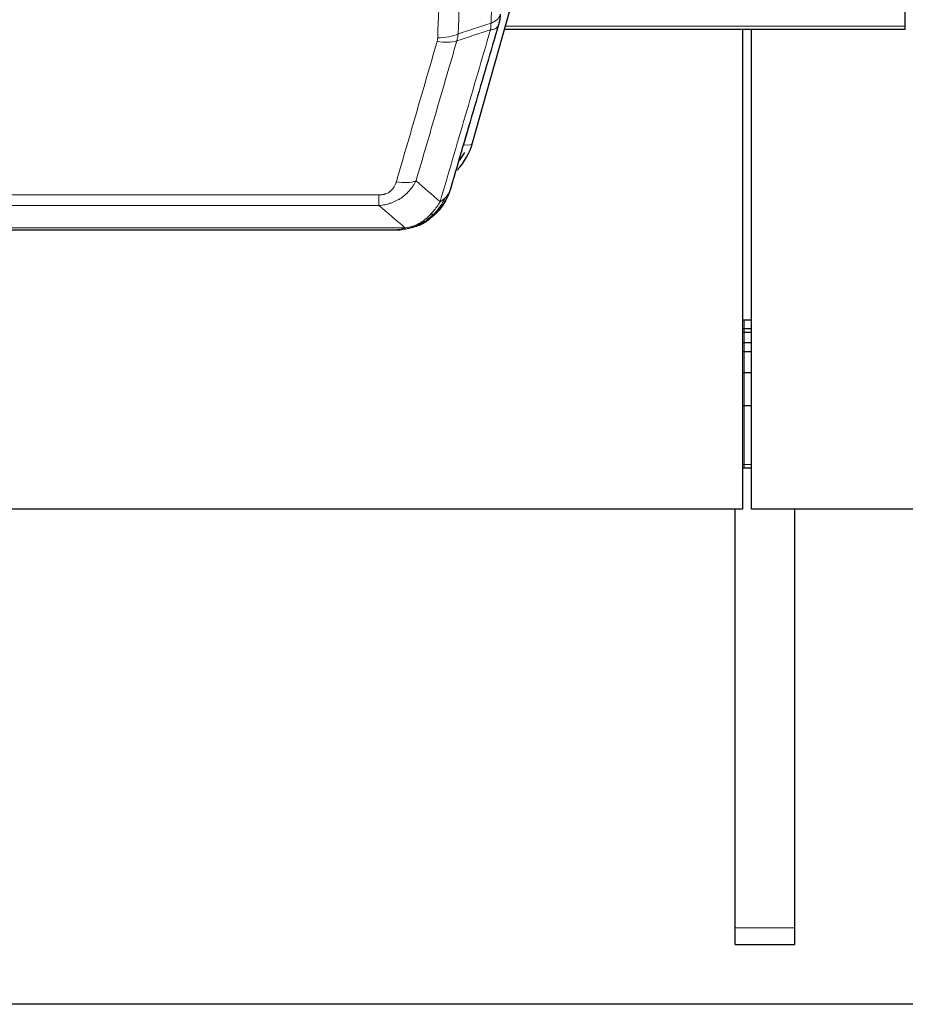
# Model space of a CAD drawing. Header units: inches. Extents: x 0 to 29700, y -16 to 21000.
# Tile 25 of 256: x 4094 to 4391, y 8260 to 8590. Entities that reach past the tile are written whole.
import ezdxf

# ---------------------------------------------------------------- set-up
doc = ezdxf.new("R2010")
doc.units = ezdxf.units.IN
doc.layers.add('1', color=7, linetype='Continuous', true_color=0xffffff)

msp = doc.modelspace()

# ---------------------------------------------------------------- linework, layer by layer
at = {"layer": '1', "color": 2, "linetype": 'Continuous', "lineweight": 25}
for p, q in [((4390.901, 8587.645), (4390.901, 8747.126)), ((4245.955, 8548.444), (4268.129, 8627.331)), ((4256.682, 8586.615), (4390.901, 8586.615)), ((4336.401, 8586.615), (4336.401, 8425.68)), ((4339.401, 8425.68), (4339.401, 8586.615)), ((4390.901, 8586.615), (4390.901, 8587.645)), ((4002.841, 8519.353), (4220.962, 8519.353)), ((4227.904, 8520.829), (4228.004, 8520.857)), ((4336.385, 8489.165), (4336.901, 8489.165)), ((4336.901, 8489.165), (4339.417, 8489.165)), ((4336.385, 8486.304), (4336.901, 8486.304)), ((4336.901, 8486.304), (4339.417, 8486.304)), ((4336.385, 8484.997), (4336.901, 8484.997)), ((4336.901, 8484.997), (4339.417, 8484.997)), ((4336.385, 8481.6), (4336.901, 8481.6)), ((4336.901, 8481.6), (4339.417, 8481.6)), ((4336.385, 8478.552), (4336.901, 8478.552)), ((4336.901, 8478.552), (4339.417, 8478.552)), ((4336.385, 8471.553), (4336.901, 8471.553)), ((4336.901, 8471.553), (4339.417, 8471.553)), ((4336.385, 8460.466), (4336.901, 8460.466)), ((4336.901, 8460.466), (4339.417, 8460.466)), ((4336.385, 8439.583), (4336.901, 8439.583)), ((4336.901, 8439.583), (4339.417, 8439.583)), ((4336.401, 8425.68), (3243.623, 8425.68)), ((4333.901, 8285.38), (4333.901, 8425.678)), ((4333.901, 8285.38), (4333.901, 8425.678)), ((5456.401, 8425.68), (4339.401, 8425.68)), ((4353.901, 8285.38), (4353.901, 8425.678)), ((4353.901, 8285.38), (4353.901, 8425.678)), ((4333.901, 8279.722), (4333.901, 8285.38)), ((4333.901, 8279.722), (4333.901, 8285.38)), ((4353.901, 8279.722), (4353.901, 8285.38)), ((4353.901, 8279.722), (4353.901, 8285.38)), ((4333.901, 8279.722), (4353.901, 8279.722)), ((4333.901, 8279.722), (4353.901, 8279.722)), ((7092.741, 8259.722), (3518.062, 8259.722)), ((7092.741, 8259.722), (3518.062, 8259.722))]:
    msp.add_line(p, q, dxfattribs=at)
at = {"layer": '1', "color": 110, "linetype": 'Continuous', "lineweight": 13}
for p, q in [((4256.969, 8587.645), (4390.901, 8587.645)), ((4243.067, 8547.871), (4247.792, 8564.682)), ((4009.23, 8531.017), (4214.573, 8531.017)), ((4214.573, 8527.483), (4214.573, 8531.017)), ((4214.573, 8527.483), (4009.23, 8527.483)), ((4000.499, 8520.015), (4223.304, 8520.015)), ((4228.004, 8520.857), (4228.072, 8521.014)), ((4336.901, 8489.165), (4336.901, 8486.304)), ((4336.901, 8486.304), (4336.901, 8484.997)), ((4336.901, 8484.997), (4336.901, 8481.6)), ((4336.901, 8481.6), (4336.901, 8478.552)), ((4336.901, 8478.552), (4336.901, 8471.553)), ((4336.901, 8471.553), (4336.901, 8460.466)), ((4336.901, 8460.466), (4336.901, 8440.679)), ((4336.385, 8440.679), (4336.901, 8440.679)), ((4336.901, 8440.679), (4336.901, 8439.583)), ((4336.901, 8440.679), (4339.417, 8440.679)), ((4333.901, 8285.38), (4353.901, 8285.38)), ((4333.901, 8285.38), (4353.901, 8285.38))]:
    msp.add_line(p, q, dxfattribs=at)
for centre, major_axis, ratio, start_param, end_param in [((4234.268, 8589.294), (-9.994, 0.345), 0.559112, 1.5901207, 2.34753), ((4234.081, 8588.121), (-9.604, 2.788), 0.5442898, 1.7274916, 2.473129), ((4243.067, 8549.256), (2.888, -0.812), 0.4480327, 4.837666, 6.2831701), ((4220.42, 8541.238), (9.598, -2.808), 0.562843, 4.8755761, 5.6185342)]:
    msp.add_ellipse(centre, major_axis=major_axis, ratio=ratio, start_param=start_param, end_param=end_param, dxfattribs=at)
at = {"layer": '1', "color": 2, "linetype": 'Continuous', "lineweight": 25}
for centre, major_axis, ratio, start_param, end_param in [((4219.76, 8554.458), (27.014, -0.465), 0.8900028, 5.6223729, 6.0539117), ((4219.487, 8556.421), (27.01, -0.107), 0.887218, 5.6723676, 5.8008547)]:
    msp.add_ellipse(centre, major_axis=major_axis, ratio=ratio, start_param=start_param, end_param=end_param, dxfattribs=at)
at = {"layer": '1', "color": 110, "linetype": 'Continuous', "lineweight": 13}
for points, knots in [([(4252.133, 8588.635), (4252.188, 8590.247), (4252.244, 8591.86), (4252.356, 8595.089), (4252.525, 8599.937), (4252.92, 8611.272), (4253.264, 8621.031), (4253.957, 8640.608), (4254.897, 8666.864), (4256.356, 8706.709), (4257.36, 8733.579), (4257.934, 8748.781), (4257.998, 8750.471), (4258.126, 8753.854), (4258.319, 8758.931), (4258.77, 8770.802), (4259.161, 8781.016), (4259.49, 8789.551), (4259.556, 8791.259), (4259.688, 8794.677), (4259.886, 8799.807), (4260.351, 8811.799), (4260.754, 8822.115), (4261.566, 8842.797), (4262.663, 8870.505), (4263.79, 8898.478), (4264.362, 8912.531)], [0, 0, 0, 0, 0.015625, 0.015625, 0.03125, 0.0625, 0.125, 0.125, 0.25, 0.375, 0.5, 0.5, 0.515625, 0.515625, 0.53125, 0.5625, 0.625, 0.625, 0.640625, 0.640625, 0.65625, 0.6875, 0.75, 0.75, 0.875, 1, 1, 1, 1]), ([(4234.268, 8583.7), (4234.706, 8596.414), (4235.596, 8621.992), (4236.517, 8647.871), (4237.219, 8667.394), (4237.455, 8673.921), (4237.931, 8687.012), (4238.171, 8693.576), (4238.896, 8713.325), (4239.387, 8726.562), (4240.011, 8743.198), (4240.136, 8746.529), (4240.387, 8753.199), (4240.766, 8763.217), (4241.148, 8773.272), (4241.919, 8793.43), (4242.961, 8820.439), (4244.569, 8861.343), (4245.669, 8888.873), (4246.227, 8902.703)], [0, 0, 0, 0, 0.125, 0.25, 0.25, 0.3125, 0.3125, 0.375, 0.375, 0.5, 0.5, 0.53125, 0.53125, 0.5625, 0.625, 0.625, 0.75, 0.875, 1, 1, 1, 1]), ([(4253.11, 8903.664), (4252.552, 8889.851), (4251.45, 8862.356), (4249.84, 8821.504), (4248.796, 8794.53), (4248.025, 8774.397), (4247.642, 8764.355), (4247.263, 8754.35), (4247.011, 8747.688), (4246.886, 8744.361), (4246.261, 8727.747), (4245.77, 8714.526), (4245.043, 8694.802), (4244.803, 8688.246), (4244.327, 8675.172), (4244.09, 8668.654), (4243.387, 8649.156), (4242.466, 8623.309), (4241.574, 8597.764), (4241.136, 8585.066)], [0, 0, 0, 0, 0.125, 0.25, 0.375, 0.375, 0.4375, 0.46875, 0.46875, 0.5, 0.5, 0.625, 0.625, 0.6875, 0.6875, 0.75, 0.75, 0.875, 1, 1, 1, 1]), ([(4252.133, 8588.635), (4252.145, 8588.64), (4252.171, 8588.649), (4252.209, 8588.664), (4252.247, 8588.678), (4252.285, 8588.693), (4252.323, 8588.708), (4252.362, 8588.724), (4252.4, 8588.74), (4252.439, 8588.756), (4252.478, 8588.772), (4252.516, 8588.788), (4252.555, 8588.805), (4252.594, 8588.822), (4252.633, 8588.84), (4252.672, 8588.857), (4252.711, 8588.875), (4252.751, 8588.893), (4252.79, 8588.912), (4252.829, 8588.931), (4252.868, 8588.95), (4252.907, 8588.969), (4252.947, 8588.989), (4252.986, 8589.009), (4253.025, 8589.029), (4253.064, 8589.05), (4253.103, 8589.071), (4253.142, 8589.092), (4253.181, 8589.114), (4253.22, 8589.136), (4253.259, 8589.158), (4253.298, 8589.18), (4253.337, 8589.203), (4253.376, 8589.226), (4253.414, 8589.25), (4253.453, 8589.273), (4253.491, 8589.298), (4253.53, 8589.322), (4253.568, 8589.347), (4253.606, 8589.372), (4253.643, 8589.397), (4253.681, 8589.423), (4253.719, 8589.449), (4253.756, 8589.476), (4253.793, 8589.503), (4253.83, 8589.53), (4253.867, 8589.557), (4253.903, 8589.585), (4253.939, 8589.613), (4253.975, 8589.642), (4254.011, 8589.671), (4254.046, 8589.7), (4254.081, 8589.729), (4254.116, 8589.759), (4254.151, 8589.79), (4254.185, 8589.82), (4254.219, 8589.851), (4254.253, 8589.883), (4254.286, 8589.914), (4254.321, 8589.949), (4254.358, 8589.985), (4254.397, 8590.025), (4254.434, 8590.064), (4254.471, 8590.104), (4254.507, 8590.144), (4254.542, 8590.184), (4254.576, 8590.224), (4254.609, 8590.265), (4254.642, 8590.306), (4254.674, 8590.347), (4254.705, 8590.388), (4254.735, 8590.429), (4254.764, 8590.471), (4254.792, 8590.513), (4254.82, 8590.554), (4254.846, 8590.596), (4254.872, 8590.639), (4254.897, 8590.681), (4254.921, 8590.724), (4254.944, 8590.766), (4254.966, 8590.809), (4254.988, 8590.852), (4255.008, 8590.895), (4255.028, 8590.938), (4255.047, 8590.982), (4255.065, 8591.025), (4255.082, 8591.069), (4255.098, 8591.112), (4255.113, 8591.156), (4255.127, 8591.2), (4255.141, 8591.244), (4255.153, 8591.288), (4255.165, 8591.332), (4255.176, 8591.376), (4255.186, 8591.421), (4255.195, 8591.465), (4255.203, 8591.51), (4255.21, 8591.554), (4255.217, 8591.599), (4255.22, 8591.629), (4255.222, 8591.643)], [0, 0, 0, 0, 0.0069372, 0.0139334, 0.0209887, 0.028103, 0.0352764, 0.0425088, 0.0498003, 0.0571509, 0.0645605, 0.0720292, 0.0795569, 0.0871437, 0.0947896, 0.1024945, 0.1102584, 0.1180815, 0.1259636, 0.1339048, 0.141905, 0.1499643, 0.1580827, 0.1662601, 0.1744966, 0.1827922, 0.1911468, 0.1995605, 0.2080333, 0.2165651, 0.225156, 0.233806, 0.2425151, 0.2512832, 0.2601104, 0.2689967, 0.277942, 0.2869465, 0.29601, 0.3051325, 0.3143142, 0.3235549, 0.3328547, 0.3422136, 0.3516315, 0.3611085, 0.3706446, 0.3802398, 0.3898941, 0.3996074, 0.4093798, 0.4192113, 0.4291019, 0.4390515, 0.4490602, 0.459128, 0.4692549, 0.4794409, 0.4896859, 0.4999901, 0.5124905, 0.524991, 0.5374914, 0.5499918, 0.5624922, 0.5749926, 0.587493, 0.5999934, 0.6124937, 0.6249941, 0.6374944, 0.6499948, 0.6624951, 0.6749954, 0.6874957, 0.699996, 0.7124963, 0.7249966, 0.7374968, 0.7499971, 0.7624973, 0.7749976, 0.7874978, 0.799998, 0.8124982, 0.8249984, 0.8374986, 0.8499988, 0.8624989, 0.8749991, 0.8874992, 0.8999993, 0.9124995, 0.9249996, 0.9374997, 0.9499998, 0.9624998, 0.9749999, 0.9875, 1, 1, 1, 1]), ([(4252.133, 8588.635), (4252.112, 8588.234), (4252.096, 8587.847), (4252.038, 8587.089), (4251.996, 8586.717), (4251.921, 8586.344)], [0, 0, 0, 0, 0.5, 0.5, 1, 1, 1, 1]), ([(4251.921, 8586.344), (4252.329, 8586.379), (4252.702, 8586.448), (4253.36, 8586.652), (4253.646, 8586.786), (4254.117, 8587.108), (4254.303, 8587.296), (4254.567, 8587.716), (4254.644, 8587.947), (4254.666, 8588.193)], [0, 0, 0, 0, 0.25, 0.25, 0.5, 0.5, 0.75, 0.75, 1, 1, 1, 1]), ([(4235.067, 8528.734), (4236.465, 8533.489), (4237.864, 8538.255), (4240.666, 8547.811), (4242.069, 8552.601), (4246.283, 8567.004), (4249.098, 8576.651), (4251.921, 8586.344)], [0, 0, 0, 0, 0.25, 0.25, 0.5, 0.5, 1, 1, 1, 1]), ([(4220.42, 8535.452), (4221.554, 8539.344), (4222.689, 8543.244), (4224.961, 8551.059), (4226.099, 8554.974), (4229.514, 8566.742), (4231.795, 8574.618), (4234.081, 8582.523)], [0, 0, 0, 0, 0.25, 0.25, 0.5, 0.5, 1, 1, 1, 1]), ([(4240.677, 8582.694), (4238.389, 8574.801), (4236.105, 8566.938), (4232.685, 8555.188), (4231.547, 8551.279), (4229.271, 8543.476), (4228.135, 8539.583), (4227, 8535.697)], [0, 0, 0, 0, 0.5, 0.5, 0.75, 0.75, 1, 1, 1, 1]), ([(4234.268, 8583.7), (4234.261, 8583.501), (4234.243, 8583.304), (4234.18, 8582.911), (4234.137, 8582.717), (4234.081, 8582.523)], [0, 0, 0, 0, 0.5, 0.5, 1, 1, 1, 1]), ([(4227, 8535.697), (4226.702, 8535.129), (4226.376, 8534.582), (4225.663, 8533.53), (4225.276, 8533.026), (4224.648, 8532.304), (4224.376, 8532.01), (4224.091, 8531.725), (4223.976, 8531.612), (4223.918, 8531.556), (4223.742, 8531.39), (4223.623, 8531.28), (4223.021, 8530.745), (4222.512, 8530.348), (4221.84, 8529.893), (4221.703, 8529.804), (4221.496, 8529.674), (4221.427, 8529.632), (4221.287, 8529.547), (4221.217, 8529.506), (4220.865, 8529.301), (4220.578, 8529.147), (4219.702, 8528.713), (4219.097, 8528.463), (4218.393, 8528.226), (4218.315, 8528.2), (4218.157, 8528.15), (4218.078, 8528.126), (4217.84, 8528.054), (4217.681, 8528.009), (4217.201, 8527.882), (4216.878, 8527.808), (4215.903, 8527.617), (4215.243, 8527.53), (4214.573, 8527.483)], [0, 0, 0, 0, 0.125, 0.125, 0.25, 0.25, 0.3125, 0.328125, 0.328125, 0.34375, 0.34375, 0.375, 0.375, 0.5, 0.5, 0.53125, 0.53125, 0.546875, 0.546875, 0.5625, 0.5625, 0.625, 0.625, 0.75, 0.75, 0.765625, 0.765625, 0.78125, 0.78125, 0.8125, 0.8125, 0.875, 0.875, 1, 1, 1, 1]), ([(4220.42, 8535.452), (4220.399, 8535.38), (4220.377, 8535.308), (4220.33, 8535.164), (4220.306, 8535.093), (4220.231, 8534.88), (4220.176, 8534.739), (4220.058, 8534.461), (4219.995, 8534.323), (4219.858, 8534.052), (4219.785, 8533.918), (4219.628, 8533.654), (4219.544, 8533.523), (4219.409, 8533.331), (4219.362, 8533.268), (4219.266, 8533.142), (4219.216, 8533.079), (4219.062, 8532.895), (4218.954, 8532.776), (4218.726, 8532.547), (4218.606, 8532.437), (4218.417, 8532.278), (4218.32, 8532.2), (4218.219, 8532.125), (4218.15, 8532.076), (4218.116, 8532.051), (4217.941, 8531.931), (4217.797, 8531.842), (4217.35, 8531.593), (4217.033, 8531.454), (4216.613, 8531.314), (4216.528, 8531.288), (4216.355, 8531.239), (4216.268, 8531.217), (4216.006, 8531.155), (4215.83, 8531.121), (4215.476, 8531.068), (4215.297, 8531.049), (4214.937, 8531.023), (4214.755, 8531.017), (4214.573, 8531.017)], [0, 0, 0, 0, 0.03125, 0.03125, 0.0625, 0.0625, 0.125, 0.125, 0.1875, 0.1875, 0.25, 0.25, 0.3125, 0.3125, 0.34375, 0.34375, 0.375, 0.375, 0.4375, 0.4375, 0.5, 0.5, 0.53125, 0.546875, 0.546875, 0.5625, 0.5625, 0.625, 0.625, 0.75, 0.75, 0.78125, 0.78125, 0.8125, 0.8125, 0.875, 0.875, 0.9375, 0.9375, 1, 1, 1, 1]), ([(4237.984, 8531.649), (4237.945, 8531.579), (4237.905, 8531.509), (4237.737, 8531.231), (4237.598, 8531.027), (4237.295, 8530.631), (4237.13, 8530.437), (4236.895, 8530.188), (4236.835, 8530.126), (4236.774, 8530.065)], [0, 0, 0, 0, 0.125, 0.125, 0.5, 0.5, 0.875, 0.875, 1, 1, 1, 1]), ([(4235.067, 8528.734), (4234.374, 8527.619), (4233.607, 8526.522), (4232.481, 8525.172), (4232.19, 8524.844), (4231.891, 8524.528)], [0, 0, 0, 0, 0.75, 0.75, 1, 1, 1, 1]), ([(4236.774, 8530.065), (4236.075, 8528.612), (4235.204, 8527.218), (4233.844, 8525.535), (4233.487, 8525.129), (4233.116, 8524.74)], [0, 0, 0, 0, 0.75, 0.75, 1, 1, 1, 1]), ([(4236.774, 8530.065), (4236.651, 8529.943), (4236.523, 8529.823), (4236.191, 8529.531), (4235.98, 8529.363), (4235.538, 8529.038), (4235.307, 8528.883), (4235.067, 8528.734)], [0, 0, 0, 0, 0.25, 0.25, 0.625, 0.625, 1, 1, 1, 1]), ([(4234.101, 8525.225), (4234.071, 8525.198), (4234.038, 8525.172), (4233.904, 8525.071), (4233.791, 8525.001), (4233.541, 8524.879), (4233.405, 8524.827), (4233.214, 8524.767), (4233.165, 8524.753), (4233.116, 8524.74)], [0, 0, 0, 0, 0.125, 0.125, 0.5, 0.5, 0.875, 0.875, 1, 1, 1, 1]), ([(4231.891, 8524.528), (4231.742, 8524.369), (4231.59, 8524.214), (4230.976, 8523.605), (4230.497, 8523.177), (4229.502, 8522.391), (4228.988, 8522.032), (4228.281, 8521.608), (4228.102, 8521.506), (4227.922, 8521.409)], [0, 0, 0, 0, 0.125, 0.125, 0.5, 0.5, 0.875, 0.875, 1, 1, 1, 1]), ([(4233.116, 8524.74), (4233.017, 8524.714), (4232.916, 8524.691), (4232.659, 8524.64), (4232.501, 8524.617), (4232.191, 8524.572), (4232.037, 8524.552), (4231.891, 8524.528)], [0, 0, 0, 0, 0.25, 0.25, 0.625, 0.625, 1, 1, 1, 1]), ([(4222.433, 8519.495), (4222.441, 8519.497), (4222.457, 8519.501), (4222.481, 8519.506), (4222.504, 8519.512), (4222.527, 8519.518), (4222.55, 8519.524), (4222.572, 8519.529), (4222.594, 8519.536), (4222.616, 8519.542), (4222.637, 8519.548), (4222.658, 8519.554), (4222.679, 8519.561), (4222.699, 8519.567), (4222.719, 8519.574), (4222.739, 8519.58), (4222.758, 8519.587), (4222.777, 8519.594), (4222.796, 8519.601), (4222.814, 8519.607), (4222.832, 8519.614), (4222.85, 8519.622), (4222.867, 8519.629), (4222.884, 8519.636), (4222.901, 8519.643), (4222.917, 8519.651), (4222.933, 8519.658), (4222.949, 8519.666), (4222.964, 8519.673), (4222.979, 8519.681), (4222.994, 8519.689), (4223.008, 8519.696), (4223.022, 8519.704), (4223.036, 8519.712), (4223.049, 8519.72), (4223.062, 8519.728), (4223.075, 8519.736), (4223.087, 8519.745), (4223.099, 8519.753), (4223.111, 8519.761), (4223.122, 8519.769), (4223.133, 8519.778), (4223.144, 8519.786), (4223.154, 8519.795), (4223.164, 8519.803), (4223.174, 8519.812), (4223.184, 8519.821), (4223.193, 8519.83), (4223.201, 8519.838), (4223.21, 8519.847), (4223.218, 8519.856), (4223.226, 8519.865), (4223.233, 8519.874), (4223.24, 8519.883), (4223.247, 8519.892), (4223.253, 8519.902), (4223.259, 8519.911), (4223.265, 8519.92), (4223.27, 8519.929), (4223.275, 8519.939), (4223.28, 8519.948), (4223.285, 8519.958), (4223.289, 8519.967), (4223.292, 8519.977), (4223.296, 8519.986), (4223.299, 8519.996), (4223.302, 8520.006), (4223.303, 8520.012), (4223.304, 8520.015)], [0, 0, 0, 0, 0.0185022, 0.0368847, 0.0551481, 0.073293, 0.0913199, 0.1092294, 0.1270222, 0.1446988, 0.1622598, 0.1797059, 0.1970378, 0.2142561, 0.2313614, 0.2483544, 0.265236, 0.2820066, 0.2986672, 0.3152184, 0.331661, 0.3479958, 0.3642235, 0.380345, 0.3963611, 0.4122725, 0.4280803, 0.4437851, 0.459388, 0.4748898, 0.4902915, 0.5055939, 0.5207981, 0.535905, 0.5509156, 0.565831, 0.5806521, 0.5953801, 0.6100159, 0.6245607, 0.6390157, 0.6533819, 0.6676604, 0.6818526, 0.6959596, 0.7099825, 0.7239227, 0.7377815, 0.75156, 0.7652597, 0.7788818, 0.7924277, 0.8058989, 0.8192966, 0.8326224, 0.8458776, 0.8590638, 0.8721825, 0.8852351, 0.8982233, 0.9111485, 0.9240124, 0.9368166, 0.9495628, 0.9622525, 0.9748874, 0.9874694, 1, 1, 1, 1]), ([(4227.922, 8521.409), (4227.562, 8521.214), (4227.194, 8521.038), (4225.7, 8520.411), (4224.524, 8520.117), (4223.304, 8520.015)], [0, 0, 0, 0, 0.25, 0.25, 1, 1, 1, 1]), ([(4228.072, 8521.014), (4228.074, 8521.044), (4228.072, 8521.077), (4228.059, 8521.162), (4228.043, 8521.218), (4227.995, 8521.321), (4227.962, 8521.37), (4227.922, 8521.409)], [0, 0, 0, 0, 0.25, 0.25, 0.625, 0.625, 1, 1, 1, 1])]:
    msp.add_open_spline(points, degree=3, knots=knots, dxfattribs=at)
at = {"layer": '1', "color": 2, "linetype": 'Continuous', "lineweight": 25}
for points, knots in [([(4255.222, 8591.643), (4255.222, 8591.633), (4255.22, 8591.593), (4255.217, 8591.507), (4255.21, 8591.367), (4255.198, 8591.175), (4255.18, 8590.928), (4255.151, 8590.629), (4255.109, 8590.278), (4255.065, 8589.978), (4255.027, 8589.747), (4255.001, 8589.604), (4254.975, 8589.465), (4254.948, 8589.329), (4254.921, 8589.198), (4254.893, 8589.071), (4254.865, 8588.948), (4254.837, 8588.828), (4254.808, 8588.713), (4254.78, 8588.601), (4254.751, 8588.494), (4254.723, 8588.39), (4254.694, 8588.29), (4254.675, 8588.225), (4254.666, 8588.193)], [0, 0, 0, 0, 0.0092499, 0.0337179, 0.073404, 0.128308, 0.1984299, 0.2837694, 0.3843264, 0.5001005, 0.5424888, 0.5838484, 0.6241794, 0.6634821, 0.7017567, 0.7390032, 0.7752221, 0.8104134, 0.8445775, 0.8777146, 0.909825, 0.9409091, 0.9709673, 1, 1, 1, 1]), ([(4254.666, 8588.193), (4251.98, 8578.982), (4249.3, 8569.812), (4245.29, 8556.119), (4243.954, 8551.565), (4241.286, 8542.479), (4239.954, 8537.946), (4238.623, 8533.423)], [0, 0, 0, 0, 0.5, 0.5, 0.75, 0.75, 1, 1, 1, 1]), ([(4237.984, 8531.649), (4237.372, 8529.909), (4236.476, 8528.221), (4234.946, 8526.185), (4234.536, 8525.694), (4234.101, 8525.225)], [0, 0, 0, 0, 0.75, 0.75, 1, 1, 1, 1]), ([(4238.623, 8533.423), (4238.617, 8533.401), (4238.605, 8533.357), (4238.587, 8533.291), (4238.569, 8533.226), (4238.551, 8533.161), (4238.532, 8533.096), (4238.513, 8533.031), (4238.494, 8532.966), (4238.475, 8532.902), (4238.456, 8532.838), (4238.437, 8532.775), (4238.417, 8532.711), (4238.397, 8532.648), (4238.377, 8532.586), (4238.357, 8532.523), (4238.337, 8532.461), (4238.317, 8532.399), (4238.296, 8532.337), (4238.275, 8532.276), (4238.255, 8532.215), (4238.234, 8532.154), (4238.213, 8532.094), (4238.191, 8532.034), (4238.17, 8531.974), (4238.148, 8531.914), (4238.127, 8531.855), (4238.105, 8531.796), (4238.083, 8531.737), (4238.061, 8531.679), (4238.039, 8531.621), (4238.017, 8531.563), (4237.995, 8531.505), (4237.972, 8531.448), (4237.95, 8531.391), (4237.927, 8531.334), (4237.904, 8531.278), (4237.882, 8531.221), (4237.859, 8531.166), (4237.836, 8531.11), (4237.812, 8531.055), (4237.789, 8531), (4237.766, 8530.945), (4237.743, 8530.89), (4237.719, 8530.836), (4237.696, 8530.782), (4237.672, 8530.729), (4237.648, 8530.675), (4237.624, 8530.622), (4237.601, 8530.57), (4237.577, 8530.517), (4237.553, 8530.465), (4237.529, 8530.413), (4237.504, 8530.361), (4237.48, 8530.31), (4237.456, 8530.259), (4237.432, 8530.208), (4237.407, 8530.157), (4237.383, 8530.107), (4237.358, 8530.057), (4237.334, 8530.008), (4237.309, 8529.958), (4237.285, 8529.909), (4237.26, 8529.86), (4237.235, 8529.812), (4237.211, 8529.763), (4237.186, 8529.715), (4237.161, 8529.667), (4237.136, 8529.62), (4237.112, 8529.573), (4237.087, 8529.526), (4237.062, 8529.479), (4237.037, 8529.433), (4237.012, 8529.386), (4236.987, 8529.341), (4236.962, 8529.295), (4236.937, 8529.25), (4236.912, 8529.205), (4236.887, 8529.16), (4236.862, 8529.115), (4236.837, 8529.071), (4236.812, 8529.027), (4236.787, 8528.983), (4236.761, 8528.94), (4236.736, 8528.897), (4236.711, 8528.854), (4236.686, 8528.811), (4236.661, 8528.769), (4236.636, 8528.726), (4236.611, 8528.685), (4236.586, 8528.643), (4236.561, 8528.602), (4236.536, 8528.561), (4236.511, 8528.52), (4236.486, 8528.479), (4236.461, 8528.439), (4236.436, 8528.399), (4236.411, 8528.359), (4236.386, 8528.319), (4236.361, 8528.28), (4236.336, 8528.241), (4236.311, 8528.202), (4236.287, 8528.164), (4236.262, 8528.125), (4236.237, 8528.087), (4236.212, 8528.05), (4236.188, 8528.012), (4236.163, 8527.975), (4236.138, 8527.938), (4236.114, 8527.901), (4236.089, 8527.864), (4236.065, 8527.828), (4236.04, 8527.792), (4236.016, 8527.756), (4235.992, 8527.721), (4235.967, 8527.686), (4235.943, 8527.65), (4235.919, 8527.616), (4235.895, 8527.581), (4235.871, 8527.547), (4235.847, 8527.513), (4235.823, 8527.479), (4235.799, 8527.445), (4235.775, 8527.412), (4235.751, 8527.379), (4235.727, 8527.346), (4235.704, 8527.313), (4235.68, 8527.281), (4235.657, 8527.249), (4235.633, 8527.217), (4235.61, 8527.185), (4235.586, 8527.154), (4235.563, 8527.122), (4235.54, 8527.091), (4235.517, 8527.061), (4235.494, 8527.03), (4235.471, 8527), (4235.448, 8526.97), (4235.425, 8526.94), (4235.402, 8526.91), (4235.38, 8526.881), (4235.357, 8526.852), (4235.335, 8526.823), (4235.312, 8526.794), (4235.29, 8526.766), (4235.268, 8526.737), (4235.246, 8526.709), (4235.224, 8526.681), (4235.202, 8526.654), (4235.18, 8526.627), (4235.158, 8526.599), (4235.137, 8526.572), (4235.115, 8526.546), (4235.094, 8526.519), (4235.072, 8526.493), (4235.051, 8526.467), (4235.03, 8526.441), (4235.009, 8526.416), (4234.988, 8526.39), (4234.967, 8526.365), (4234.946, 8526.34), (4234.926, 8526.315), (4234.905, 8526.291), (4234.885, 8526.266), (4234.864, 8526.242), (4234.844, 8526.218), (4234.824, 8526.195), (4234.804, 8526.171), (4234.784, 8526.148), (4234.764, 8526.125), (4234.745, 8526.102), (4234.725, 8526.079), (4234.706, 8526.057), (4234.686, 8526.035), (4234.667, 8526.013), (4234.648, 8525.991), (4234.629, 8525.969), (4234.61, 8525.948), (4234.598, 8525.934), (4234.592, 8525.927)], [0, 0, 0, 0, 0.0080212, 0.0160154, 0.0239827, 0.0319231, 0.0398365, 0.0477229, 0.0555824, 0.0634149, 0.0712205, 0.0789992, 0.0867509, 0.0944756, 0.1021734, 0.1098443, 0.1174881, 0.1251051, 0.1326951, 0.1402581, 0.1477942, 0.1553034, 0.1627856, 0.1702408, 0.1776691, 0.1850704, 0.1924448, 0.1997923, 0.2071128, 0.2144063, 0.2216729, 0.2289126, 0.2361253, 0.243311, 0.2504698, 0.2576016, 0.2647065, 0.2717845, 0.2788355, 0.2858595, 0.2928566, 0.2998268, 0.30677, 0.3136862, 0.3205755, 0.3274379, 0.3342733, 0.3410817, 0.3478632, 0.3546178, 0.3613454, 0.3680461, 0.3747198, 0.3813665, 0.3879863, 0.3945792, 0.4011451, 0.4076841, 0.4141961, 0.4206811, 0.4271393, 0.4335704, 0.4399746, 0.4463519, 0.4527022, 0.4590256, 0.465322, 0.4715915, 0.477834, 0.4840496, 0.4902382, 0.4963999, 0.5025346, 0.5086424, 0.5147232, 0.5207771, 0.526804, 0.532804, 0.5387771, 0.5447232, 0.5506423, 0.5565345, 0.5623997, 0.568238, 0.5740494, 0.5798338, 0.5855912, 0.5913217, 0.5970253, 0.6027019, 0.6083515, 0.6139742, 0.61957, 0.6251388, 0.6306807, 0.6361956, 0.6416836, 0.6471446, 0.6525787, 0.6579858, 0.663366, 0.6687192, 0.6740455, 0.6793448, 0.6846172, 0.6898627, 0.6950812, 0.7002727, 0.7054373, 0.710575, 0.7156857, 0.7207694, 0.7258262, 0.7308561, 0.735859, 0.740835, 0.745784, 0.7507061, 0.7556012, 0.7604694, 0.7653107, 0.7701249, 0.7749123, 0.7796727, 0.7844061, 0.7891127, 0.7937922, 0.7984448, 0.8030705, 0.8076692, 0.812241, 0.8167858, 0.8213037, 0.8257947, 0.8302587, 0.8346957, 0.8391058, 0.843489, 0.8478452, 0.8521745, 0.8564768, 0.8607522, 0.8650006, 0.8692221, 0.8734166, 0.8775842, 0.8817249, 0.8858386, 0.8899254, 0.8939852, 0.8980181, 0.902024, 0.906003, 0.909955, 0.9138802, 0.9177783, 0.9216495, 0.9254938, 0.9293111, 0.9331015, 0.936865, 0.9406015, 0.944311, 0.9479937, 0.9516493, 0.9552781, 0.9588799, 0.9624547, 0.9660026, 0.9695236, 0.9730176, 0.9764847, 0.9799249, 0.9833381, 0.9867243, 0.9900837, 0.993416, 0.9967215, 1, 1, 1, 1]), ([(4238.623, 8533.423), (4238.539, 8532.963), (4238.397, 8532.512), (4238.134, 8531.933), (4238.062, 8531.79), (4237.984, 8531.649)], [0, 0, 0, 0, 0.75, 0.75, 1, 1, 1, 1]), ([(4234.101, 8525.225), (4233.884, 8524.99), (4233.66, 8524.761), (4232.787, 8523.911), (4232.096, 8523.33), (4231.369, 8522.804)], [0, 0, 0, 0, 0.2626999, 0.2626999, 1, 1, 1, 1]), ([(4234.481, 8525.695), (4234.424, 8525.593), (4234.355, 8525.49), (4234.219, 8525.334), (4234.163, 8525.278), (4234.101, 8525.225)], [0, 0, 0, 0, 0.6295096, 0.6295096, 1, 1, 1, 1]), ([(4233.116, 8524.74), (4232.93, 8524.545), (4232.741, 8524.355), (4231.969, 8523.612), (4231.359, 8523.096), (4230.089, 8522.158), (4229.43, 8521.736), (4228.528, 8521.243), (4228.301, 8521.126), (4228.072, 8521.014)], [0, 0, 0, 0, 0.125, 0.125, 0.5, 0.5, 0.875, 0.875, 1, 1, 1, 1]), ([(4220.762, 8519.355), (4220.776, 8519.355), (4220.804, 8519.354), (4220.846, 8519.354), (4220.887, 8519.353), (4220.926, 8519.353), (4220.964, 8519.353), (4221.002, 8519.353), (4221.038, 8519.353), (4221.073, 8519.353), (4221.108, 8519.354), (4221.141, 8519.355), (4221.173, 8519.355), (4221.204, 8519.356), (4221.234, 8519.357), (4221.263, 8519.358), (4221.291, 8519.359), (4221.318, 8519.36), (4221.343, 8519.361), (4221.368, 8519.362), (4221.392, 8519.364), (4221.414, 8519.365), (4221.436, 8519.366), (4221.456, 8519.367), (4221.476, 8519.368), (4221.494, 8519.369), (4221.512, 8519.37), (4221.528, 8519.372), (4221.543, 8519.373), (4221.557, 8519.374), (4221.57, 8519.374), (4221.583, 8519.375), (4221.594, 8519.376), (4221.604, 8519.377), (4221.612, 8519.378), (4221.62, 8519.378), (4221.627, 8519.379), (4221.633, 8519.379), (4221.637, 8519.38), (4221.65, 8519.381), (4221.671, 8519.382), (4221.7, 8519.385), (4221.728, 8519.387), (4221.757, 8519.39), (4221.785, 8519.393), (4221.812, 8519.396), (4221.84, 8519.399), (4221.866, 8519.402), (4221.893, 8519.405), (4221.919, 8519.408), (4221.945, 8519.411), (4221.971, 8519.415), (4221.996, 8519.418), (4222.021, 8519.421), (4222.046, 8519.425), (4222.07, 8519.428), (4222.094, 8519.432), (4222.118, 8519.436), (4222.141, 8519.439), (4222.164, 8519.443), (4222.187, 8519.447), (4222.209, 8519.451), (4222.231, 8519.454), (4222.253, 8519.458), (4222.274, 8519.462), (4222.295, 8519.466), (4222.316, 8519.47), (4222.336, 8519.474), (4222.357, 8519.478), (4222.376, 8519.483), (4222.396, 8519.487), (4222.415, 8519.491), (4222.427, 8519.494), (4222.433, 8519.495)], [0, 0, 0, 0, 0.0247661, 0.0489206, 0.0724636, 0.0953949, 0.1177147, 0.1394229, 0.1605195, 0.1810045, 0.2008779, 0.2201398, 0.23879, 0.2568287, 0.2742558, 0.2910713, 0.3072753, 0.3228676, 0.3378484, 0.3522176, 0.3659752, 0.3791212, 0.3916556, 0.4035785, 0.4148897, 0.4255894, 0.4356775, 0.445154, 0.454019, 0.4622723, 0.4699141, 0.4769443, 0.4833629, 0.48917, 0.4943654, 0.4989493, 0.5029216, 0.5062824, 0.5090316, 0.5111692, 0.5284651, 0.5456049, 0.5625886, 0.5794163, 0.5960881, 0.612604, 0.6289642, 0.6451687, 0.6612176, 0.6771111, 0.6928491, 0.7084319, 0.7238594, 0.7391318, 0.7542492, 0.7692118, 0.7840195, 0.7986726, 0.8131712, 0.8275153, 0.8417051, 0.8557408, 0.8696224, 0.8833501, 0.8969241, 0.9103445, 0.9236114, 0.936725, 0.9496856, 0.9624932, 0.975148, 0.9876502, 1, 1, 1, 1]), ([(4228.072, 8521.014), (4227.615, 8520.791), (4227.151, 8520.592), (4225.28, 8519.89), (4223.844, 8519.584), (4222.433, 8519.495)], [0, 0, 0, 0, 0.25, 0.25, 1, 1, 1, 1]), ([(4227.904, 8520.829), (4227.326, 8520.579), (4226.738, 8520.36), (4226.057, 8520.145), (4225.97, 8520.118), (4225.882, 8520.092)], [0, 0, 0, 0, 0.8717446, 0.8717446, 1, 1, 1, 1])]:
    msp.add_open_spline(points, degree=3, knots=knots, dxfattribs=at)
at = {"layer": '1', "color": 110, "linetype": 'Continuous', "lineweight": 13}
for points in [[(4241.136, 8585.066), (4244.802, 8586.258), (4248.468, 8587.447), (4252.133, 8588.635)], [(4251.921, 8586.344), (4248.173, 8585.129), (4244.426, 8583.913), (4240.677, 8582.694)], [(4241.136, 8585.066), (4241.095, 8584.659), (4240.978, 8583.857), (4240.79, 8583.078), (4240.677, 8582.694)], [(4227, 8535.697), (4229.704, 8533.378), (4232.393, 8531.057), (4235.067, 8528.734)], [(4223.304, 8520.015), (4220.411, 8522.507), (4217.5, 8524.997), (4214.573, 8527.483)]]:
    msp.add_open_spline(points, degree=3, dxfattribs=at)
at = {"layer": '1', "color": 2, "linetype": 'Continuous', "lineweight": 25}
for points, degree in [([(4228.002, 8520.856), (4229.869, 8521.69), (4231.515, 8522.911)], 2), ([(4222.497, 8519.433), (4221.915, 8519.377), (4221.336, 8519.352), (4220.762, 8519.355)], 3)]:
    msp.add_open_spline(points, degree=degree, dxfattribs=at)

doc.saveas('drawing.dxf')
